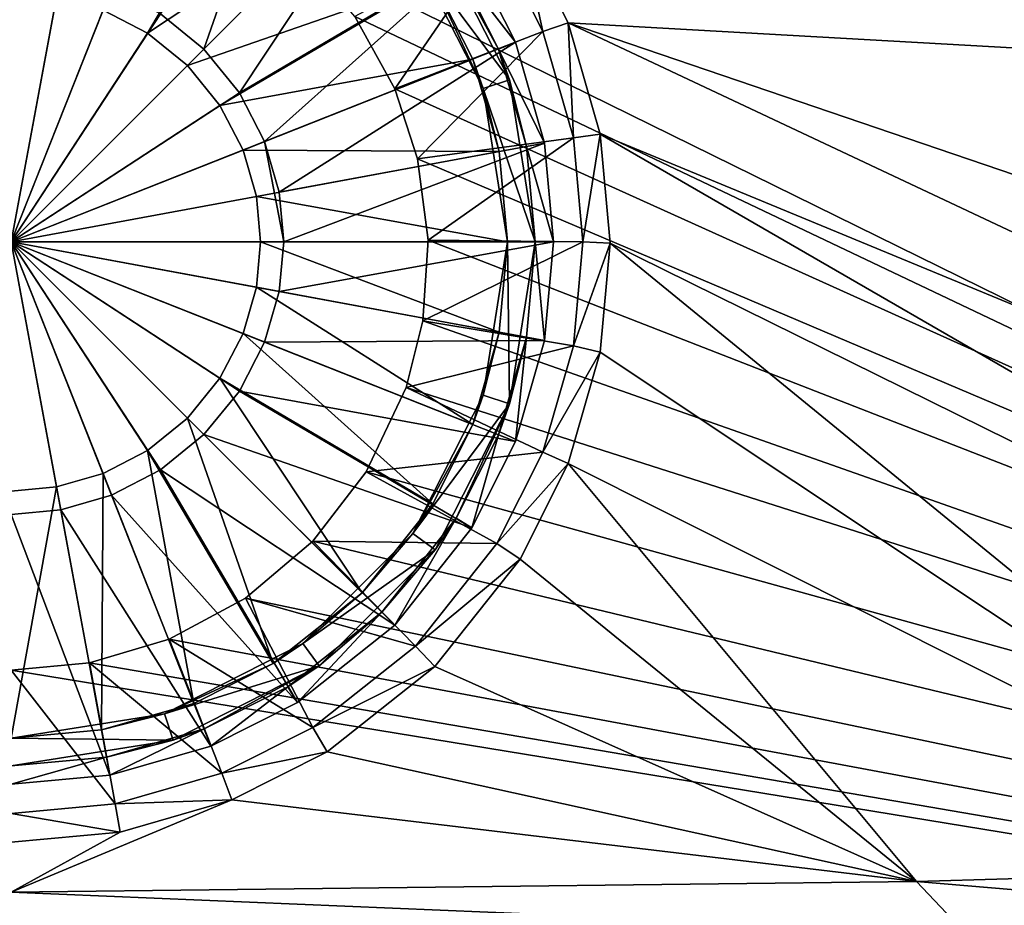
# Model space of a CAD drawing. Header units: metres. Extents: x -1004 to 0, y -808 to 0.
# Tile 48 of 96: x -501 to -394, y -742 to -646. Entities that reach past the tile are written whole.
import ezdxf

# ---------------------------------------------------------------- set-up
doc = ezdxf.new("R2010")
doc.units = ezdxf.units.M

msp = doc.modelspace()

# ---------------------------------------------------------------- linework, layer by layer
at = {"layer": 'top0123413'}
for points in [[(-217.024689, -763.271118, 90), (-470.61264, -638.481506, 90), (-10, -10, 90)], [(-446.666656, -635.821777, 108.924751), (-449.186218, -637.227966, 100.29789), (-444.19281, -647.143677, 100.124809)], [(-75.543327, -666.815796, 108.383751), (-72.863602, -635.790283, 108.925301), (-446.666656, -635.821777, 108.924751)], [(-441.436462, -646.210693, 108.743408), (-75.543327, -666.815796, 108.383751), (-446.666656, -635.821777, 108.924751)], [(-441.436462, -646.210693, 108.743408), (-446.666656, -635.821777, 108.924751), (-444.19281, -647.143677, 100.124809)], [(-449.186218, -637.227966, 100.29789), (-464.635803, -645.519958, 90), (-460.300934, -653.400208, 90)], [(-444.19281, -647.143677, 100.124809), (-449.186218, -637.227966, 100.29789), (-460.300934, -653.400208, 90)], [(-464.635803, -645.519958, 90), (-470.61264, -638.481506, 90), (-217.024689, -763.271118, 90)], [(-217.024689, -763.271118, 90), (-460.300934, -653.400208, 90), (-464.635803, -645.519958, 90)], [(-441.436462, -646.210693, 108.743408), (-444.19281, -647.143677, 100.124809), (-440.863068, -658.717896, 99.922783)], [(-255.874863, -733.559692, 107.218727), (-441.436462, -646.210693, 108.743408), (-437.949738, -658.335693, 108.531769)], [(-255.874863, -733.559692, 107.218727), (-196.51123, -729.609436, 107.287682), (-441.436462, -646.210693, 108.743408)], [(-196.51123, -729.609436, 107.287682), (-75.543327, -666.815796, 108.383751), (-441.436462, -646.210693, 108.743408)], [(-437.949738, -658.335693, 108.531769), (-441.436462, -646.210693, 108.743408), (-440.863068, -658.717896, 99.922783)], [(-444.19281, -647.143677, 100.124809), (-460.300934, -653.400208, 90), (-457.822479, -660.988586, 90)], [(-440.863068, -658.717896, 99.922783), (-444.19281, -647.143677, 100.124809), (-457.822479, -660.988586, 90)], [(-457.822479, -660.988586, 90), (-460.300934, -653.400208, 90), (-217.024689, -763.271118, 90)], [(-440.863068, -658.717896, 99.922783), (-457.822479, -660.988586, 90), (-456.670807, -669.859314, 90)], [(-439.823486, -670.037109, 99.725204), (-440.863068, -658.717896, 99.922783), (-456.670807, -669.859314, 90)], [(-437.949738, -658.335693, 108.531769), (-440.863068, -658.717896, 99.922783), (-439.823486, -670.037109, 99.725204)], [(-436.861908, -670.190369, 108.324844), (-437.949738, -658.335693, 108.531769), (-439.823486, -670.037109, 99.725204)], [(-303.401001, -736.096741, 107.174446), (-437.949738, -658.335693, 108.531769), (-436.861908, -670.190369, 108.324844)], [(-303.401001, -736.096741, 107.174446), (-255.874863, -733.559692, 107.218727), (-437.949738, -658.335693, 108.531769)], [(-456.670807, -669.859314, 90), (-457.822479, -660.988586, 90), (-217.024689, -763.271118, 90)], [(-439.823486, -670.037109, 99.725204), (-456.670807, -669.859314, 90), (-457.254608, -678.631104, 90)], [(-217.024689, -763.271118, 90), (-457.254608, -678.631104, 90), (-456.670807, -669.859314, 90)], [(-440.86087, -681.350769, 99.527725), (-439.823486, -670.037109, 99.725204), (-457.254608, -678.631104, 90)], [(-436.861908, -670.190369, 108.324844), (-439.823486, -670.037109, 99.725204), (-440.86087, -681.350769, 99.527725)], [(-437.949738, -682.045044, 108.11792), (-436.861908, -670.190369, 108.324844), (-440.86087, -681.350769, 99.527725)], [(-436.861908, -670.190369, 108.324844), (-437.949738, -682.045044, 108.11792), (-353.664551, -738.182129, 107.138046)], [(-353.664551, -738.182129, 107.138046), (-303.401001, -736.096741, 107.174446), (-436.861908, -670.190369, 108.324844)], [(-440.86087, -681.350769, 99.527725), (-457.254608, -678.631104, 90), (-459.069885, -685.87146, 90)], [(-459.069885, -685.87146, 90), (-457.254608, -678.631104, 90), (-217.024689, -763.271118, 90)], [(-444.188354, -692.925598, 99.325684), (-440.86087, -681.350769, 99.527725), (-459.069885, -685.87146, 90)], [(-437.949738, -682.045044, 108.11792), (-440.86087, -681.350769, 99.527725), (-444.188354, -692.925598, 99.325684)], [(-441.436462, -694.170044, 107.906281), (-437.949738, -682.045044, 108.11792), (-444.188354, -692.925598, 99.325684)], [(-437.949738, -682.045044, 108.11792), (-441.436462, -694.170044, 107.906281), (-353.664551, -738.182129, 107.138046)], [(-444.188354, -692.925598, 99.325684), (-459.069885, -685.87146, 90), (-463.392822, -695.056335, 90)], [(-463.392822, -695.056335, 90), (-459.069885, -685.87146, 90), (-217.024689, -763.271118, 90)], [(-449.181946, -702.845642, 99.152527), (-444.188354, -692.925598, 99.325684), (-463.392822, -695.056335, 90)], [(-441.436462, -694.170044, 107.906281), (-444.188354, -692.925598, 99.325684), (-449.181946, -702.845642, 99.152527)], [(-449.181946, -702.845642, 99.152527), (-463.392822, -695.056335, 90), (-469.208771, -702.596619, 90)], [(-217.024689, -763.271118, 90), (-469.208771, -702.596619, 90), (-463.392822, -695.056335, 90)], [(-446.666656, -704.55896, 107.724937), (-441.436462, -694.170044, 107.906281), (-449.181946, -702.845642, 99.152527)], [(-441.436462, -694.170044, 107.906281), (-446.666656, -704.55896, 107.724937), (-403.542206, -739.649902, 107.112427)], [(-353.664551, -738.182129, 107.138046), (-441.436462, -694.170044, 107.906281), (-403.542206, -739.649902, 107.112427)], [(-458.037872, -714.010071, 98.957649), (-469.208771, -702.596619, 90), (-476.532684, -708.799988, 90)], [(-476.532684, -708.799988, 90), (-469.208771, -702.596619, 90), (-217.024689, -763.271118, 90)], [(-458.037872, -714.010071, 98.957649), (-449.181946, -702.845642, 99.152527), (-469.208771, -702.596619, 90)], [(-446.666656, -704.55896, 107.724937), (-449.181946, -702.845642, 99.152527), (-458.037872, -714.010071, 98.957649)], [(-455.945892, -716.256104, 107.52076), (-446.666656, -704.55896, 107.724937), (-458.037872, -714.010071, 98.957649)], [(-403.542206, -739.649902, 107.112427), (-446.666656, -704.55896, 107.724937), (-455.945892, -716.256104, 107.52076)], [(-469.204803, -722.86676, 98.803055), (-476.532684, -708.799988, 90), (-484.840179, -713.259583, 90)], [(-484.840179, -713.259583, 90), (-476.532684, -708.799988, 90), (-217.024689, -763.271118, 90)], [(-469.204803, -722.86676, 98.803055), (-458.037872, -714.010071, 98.957649), (-476.532684, -708.799988, 90)], [(-479.124207, -727.859497, 98.715912), (-484.840179, -713.259583, 90), (-493.500549, -715.832275, 90)], [(-217.024689, -763.271118, 90), (-493.500549, -715.832275, 90), (-484.840179, -713.259583, 90)], [(-479.124207, -727.859497, 98.715912), (-469.204803, -722.86676, 98.803055), (-484.840179, -713.259583, 90)], [(-455.945892, -716.256104, 107.52076), (-458.037872, -714.010071, 98.957649), (-469.204803, -722.86676, 98.803055)], [(-490.70047, -731.187622, 98.657814), (-493.500549, -715.832275, 90), (-502.018646, -716.639648, 90)], [(-502.018646, -716.639648, 90), (-493.500549, -715.832275, 90), (-217.024689, -763.271118, 90)], [(-490.70047, -731.187622, 98.657814), (-479.124207, -727.859497, 98.715912), (-493.500549, -715.832275, 90)], [(-467.644836, -725.533936, 107.358818), (-455.945892, -716.256104, 107.52076), (-469.204803, -722.86676, 98.803055)], [(-455.945892, -716.256104, 107.52076), (-467.644836, -725.533936, 107.358818), (-403.542206, -739.649902, 107.112427)], [(-787.024658, -763.271118, 90), (-502.018646, -716.639648, 90), (-217.024689, -763.271118, 90)], [(-502.018646, -732.225952, 98.639694), (-490.70047, -731.187622, 98.657814), (-502.018646, -716.639648, 90)], [(-467.644836, -725.533936, 107.358818), (-469.204803, -722.86676, 98.803055), (-479.124207, -727.859497, 98.715912)], [(-478.035339, -730.763306, 107.26754), (-467.644836, -725.533936, 107.358818), (-479.124207, -727.859497, 98.715912)], [(-467.644836, -725.533936, 107.358818), (-478.035339, -730.763306, 107.26754), (-403.542206, -739.649902, 107.112427)], [(-478.035339, -730.763306, 107.26754), (-479.124207, -727.859497, 98.715912), (-490.70047, -731.187622, 98.657814)], [(-490.16217, -734.249512, 107.206688), (-490.70047, -731.187622, 98.657814), (-502.018646, -732.225952, 98.639694)], [(-403.542206, -739.649902, 107.112427), (-478.035339, -730.763306, 107.26754), (-502.018616, -740.803467, 107.092285)], [(-478.035339, -730.763306, 107.26754), (-490.16217, -734.249512, 107.206688), (-502.018616, -740.803467, 107.092285)], [(-490.16217, -734.249512, 107.206688), (-478.035339, -730.763306, 107.26754), (-490.70047, -731.187622, 98.657814)], [(-502.018646, -735.337219, 107.187698), (-490.16217, -734.249512, 107.206688), (-502.018646, -732.225952, 98.639694)], [(-502.018616, -740.803467, 107.092285), (-490.16217, -734.249512, 107.206688), (-502.018646, -735.337219, 107.187698)], [(-353.664551, -738.182129, 107.138046), (-403.542206, -739.649902, 107.112427), (-346.450989, -744.4599, 134.737961)], [(-403.542206, -739.649902, 107.112427), (-502.018616, -740.803467, 107.092285), (-398.302673, -745.139038, 134.642822)], [(-346.450989, -744.4599, 134.737961), (-403.542206, -739.649902, 107.112427), (-398.302673, -745.139038, 134.642822)], [(-398.302673, -745.139038, 134.642822), (-502.018616, -740.803467, 107.092285), (-605.734558, -745.139038, 134.642822)]]:
    msp.add_3dface(points, dxfattribs=at)
at = {"layer": 'top0123419'}
for points in [[(-481.051636, -649.073059, 115.948647), (-470.890594, -619.920166, 111.452499), (-485.792908, -645.221558, 115.948647)], [(-460.299591, -628.320984, 111.452499), (-470.890594, -619.920166, 111.452499), (-481.051636, -649.073059, 115.948647)], [(-473.526306, -624.169006, 109.382034), (-487.179199, -647.34198, 113.182106), (-492.03656, -644.825562, 113.182106)], [(-473.526306, -624.169006, 109.382034), (-463.835083, -631.856506, 109.382034), (-487.179199, -647.34198, 113.182106)], [(-477.200134, -653.814331, 115.948647), (-460.299591, -628.320984, 111.452499), (-481.051636, -649.073059, 115.948647)], [(-451.898743, -638.912048, 111.452499), (-460.299591, -628.320984, 111.452499), (-477.200134, -653.814331, 115.948647)], [(-463.835083, -631.856506, 109.382034), (-482.842987, -650.864441, 113.182106), (-487.179199, -647.34198, 113.182106)], [(-463.835083, -631.856506, 109.382034), (-456.147552, -641.547729, 109.382034), (-482.842987, -650.864441, 113.182106)], [(-455.904877, -636.536499, 101.509148), (-447.808624, -652.426331, 101.509148), (-458.331909, -638.299866, 101.509148)], [(-447.808624, -652.426331, 101.509148), (-455.904877, -636.536499, 101.509148), (-449.020721, -649.059326, 108.797256)], [(-449.020721, -649.059326, 108.797256), (-455.904877, -636.536499, 101.509148), (-453.598236, -639.966309, 108.797249)], [(-450.661774, -653.353333, 101.509148), (-456.147552, -641.547729, 109.382034), (-458.331909, -638.299866, 101.509148)], [(-447.808624, -652.426331, 101.509148), (-450.661774, -653.353333, 101.509148), (-458.331909, -638.299866, 101.509148)], [(-474.448639, -659.125488, 115.948647), (-451.898743, -638.912048, 111.452499), (-477.200134, -653.814331, 115.948647)], [(-474.448639, -659.125488, 115.948647), (-447.161194, -648.323181, 111.452507), (-451.898743, -638.912048, 111.452499)], [(-453.598236, -639.966309, 108.797249), (-451.898743, -638.912048, 108.389137), (-447.161194, -648.323181, 108.389137)], [(-447.161194, -648.323181, 108.389137), (-451.898743, -638.912048, 108.389137), (-447.161194, -648.323181, 111.452507)], [(-451.898743, -638.912048, 108.389137), (-451.898743, -638.912048, 111.452499), (-447.161194, -648.323181, 111.452507)], [(-496.62326, -640.883179, 115.948647), (-502.018829, -640.388123, 115.948647), (-502.018829, -670.040283, 117.452507)], [(-449.020721, -649.059326, 108.797256), (-453.598236, -639.966309, 108.797249), (-447.161194, -648.323181, 108.389137)], [(-491.104034, -642.470093, 115.948647), (-496.62326, -640.883179, 115.948647), (-502.018829, -670.040283, 117.452507)], [(-456.147552, -641.547729, 109.382034), (-479.320557, -655.200623, 113.182106), (-482.842987, -650.864441, 113.182106)], [(-456.147552, -641.547729, 109.382034), (-451.810089, -650.163574, 109.382034), (-479.320557, -655.200623, 113.182106)], [(-451.810089, -650.163574, 109.382034), (-456.147552, -641.547729, 109.382034), (-450.661774, -653.353333, 101.509148)], [(-485.792908, -645.221558, 115.948647), (-491.104034, -642.470093, 115.948647), (-502.018829, -670.040283, 117.452507)], [(-502.018829, -642.921509, 113.182106), (-497.084229, -643.374268, 113.182106), (-502.018829, -670.040283, 114.452507)], [(-497.084229, -643.374268, 113.182106), (-492.03656, -644.825562, 113.182106), (-502.018829, -670.040283, 114.452507)], [(-492.03656, -644.825562, 113.182106), (-487.179199, -647.34198, 113.182106), (-502.018829, -670.040283, 114.452507)], [(-481.051636, -649.073059, 115.948647), (-485.792908, -645.221558, 115.948647), (-502.018829, -670.040283, 117.452507)], [(-487.179199, -647.34198, 113.182106), (-482.842987, -650.864441, 113.182106), (-502.018829, -670.040283, 114.452507)], [(-477.200134, -653.814331, 115.948647), (-481.051636, -649.073059, 115.948647), (-502.018829, -670.040283, 117.452507)], [(-472.861755, -664.644653, 115.948647), (-447.161194, -648.323181, 111.452507), (-474.448639, -659.125488, 115.948647)], [(-444.003937, -659.304138, 111.452507), (-447.161194, -648.323181, 111.452507), (-472.861755, -664.644653, 115.948647)], [(-449.020721, -649.059326, 108.797256), (-447.161194, -648.323181, 108.389137), (-444.003937, -659.304138, 108.389137)], [(-445.97049, -659.66803, 108.797256), (-449.020721, -649.059326, 108.797256), (-444.003937, -659.304138, 108.389137)], [(-445.97049, -659.66803, 108.797256), (-447.808624, -652.426331, 101.509148), (-449.020721, -649.059326, 108.797256)], [(-444.003937, -659.304138, 108.389137), (-447.161194, -648.323181, 108.389137), (-444.003937, -659.304138, 111.452507)], [(-447.161194, -648.323181, 108.389137), (-447.161194, -648.323181, 111.452507), (-444.003937, -659.304138, 111.452507)], [(-451.810089, -650.163574, 109.382034), (-476.804138, -660.057983, 113.182106), (-479.320557, -655.200623, 113.182106)], [(-451.810089, -650.163574, 109.382034), (-448.92041, -660.213928, 109.382042), (-476.804138, -660.057983, 113.182106)], [(-448.92041, -660.213928, 109.382042), (-451.810089, -650.163574, 109.382034), (-450.661774, -653.353333, 101.509148)], [(-482.842987, -650.864441, 113.182106), (-479.320557, -655.200623, 113.182106), (-502.018829, -670.040283, 114.452507)], [(-447.808624, -652.426331, 101.509148), (-445.018829, -670.040283, 101.509148), (-450.661774, -653.353333, 101.509148)], [(-448.92041, -660.213928, 109.382042), (-450.661774, -653.353333, 101.509148), (-448.018829, -670.040283, 101.509148)], [(-445.018829, -670.040283, 101.509148), (-448.018829, -670.040283, 101.509148), (-450.661774, -653.353333, 101.509148)], [(-445.018829, -670.040283, 101.509148), (-447.808624, -652.426331, 101.509148), (-445.97049, -659.66803, 108.797256)], [(-474.448639, -659.125488, 115.948647), (-477.200134, -653.814331, 115.948647), (-502.018829, -670.040283, 117.452507)], [(-479.320557, -655.200623, 113.182106), (-476.804138, -660.057983, 113.182106), (-502.018829, -670.040283, 114.452507)], [(-474.448639, -659.125488, 115.948647), (-502.018829, -670.040283, 117.452507), (-472.36673, -670.040283, 115.948647)], [(-472.36673, -670.040283, 115.948647), (-472.861755, -664.644653, 115.948647), (-474.448639, -659.125488, 115.948647)], [(-444.003937, -659.304138, 111.452507), (-472.861755, -664.644653, 115.948647), (-472.36673, -670.040283, 115.948647)], [(-443.01889, -670.040283, 111.452507), (-444.003937, -659.304138, 111.452507), (-472.36673, -670.040283, 115.948647)], [(-445.97049, -659.66803, 108.797256), (-444.003937, -659.304138, 108.389137), (-443.01889, -670.040283, 108.389137)], [(-445.018829, -670.040283, 108.797256), (-445.97049, -659.66803, 108.797256), (-443.01889, -670.040283, 108.389137)], [(-445.018829, -670.040283, 108.797256), (-445.018829, -670.040283, 101.509148), (-445.97049, -659.66803, 108.797256)], [(-443.01889, -670.040283, 108.389137), (-444.003937, -659.304138, 108.389137), (-443.01889, -670.040283, 111.452507)], [(-444.003937, -659.304138, 108.389137), (-444.003937, -659.304138, 111.452507), (-443.01889, -670.040283, 111.452507)], [(-476.804138, -660.057983, 113.182106), (-475.352814, -665.105652, 113.182106), (-502.018829, -670.040283, 114.452507)], [(-448.92041, -660.213928, 109.382042), (-475.352814, -665.105652, 113.182106), (-476.804138, -660.057983, 113.182106)], [(-448.92041, -660.213928, 109.382042), (-448.018829, -670.040283, 109.382042), (-475.352814, -665.105652, 113.182106)], [(-448.018829, -670.040283, 109.382042), (-448.92041, -660.213928, 109.382042), (-448.018829, -670.040283, 101.509148)], [(-475.352814, -665.105652, 113.182106), (-474.900085, -670.040283, 113.182106), (-502.018829, -670.040283, 114.452507)], [(-448.018829, -670.040283, 109.382042), (-474.900085, -670.040283, 113.182106), (-475.352814, -665.105652, 113.182106)], [(-502.018829, -699.692383, 115.948647), (-496.62326, -699.197388, 115.948647), (-502.018829, -670.040283, 117.452507)], [(-496.62326, -699.197388, 115.948647), (-491.104034, -697.610474, 115.948647), (-502.018829, -670.040283, 117.452507)], [(-491.104034, -697.610474, 115.948647), (-485.792908, -694.858948, 115.948647), (-502.018829, -670.040283, 117.452507)], [(-485.792908, -694.858948, 115.948647), (-481.051636, -691.007507, 115.948647), (-502.018829, -670.040283, 117.452507)], [(-481.051636, -691.007507, 115.948647), (-477.200134, -686.266235, 115.948647), (-502.018829, -670.040283, 117.452507)], [(-477.200134, -686.266235, 115.948647), (-474.448639, -680.955078, 115.948647), (-502.018829, -670.040283, 117.452507)], [(-472.36673, -670.040283, 115.948647), (-502.018829, -670.040283, 117.452507), (-472.861755, -675.435852, 115.948647)], [(-502.018829, -670.040283, 117.452507), (-474.448639, -680.955078, 115.948647), (-472.861755, -675.435852, 115.948647)], [(-474.900085, -670.040283, 113.182106), (-475.352814, -674.974915, 113.182106), (-502.018829, -670.040283, 114.452507)], [(-475.352814, -674.974915, 113.182106), (-476.804138, -680.022522, 113.182106), (-502.018829, -670.040283, 114.452507)], [(-476.804138, -680.022522, 113.182106), (-479.320557, -684.879944, 113.182106), (-502.018829, -670.040283, 114.452507)], [(-479.320557, -684.879944, 113.182106), (-482.842987, -689.216125, 113.182106), (-502.018829, -670.040283, 114.452507)], [(-482.842987, -689.216125, 113.182106), (-487.179199, -692.738586, 113.182106), (-502.018829, -670.040283, 114.452507)], [(-487.179199, -692.738586, 113.182106), (-492.03656, -695.255005, 113.182106), (-502.018829, -670.040283, 114.452507)], [(-492.03656, -695.255005, 113.182106), (-497.084229, -696.706299, 113.182106), (-502.018829, -670.040283, 114.452507)], [(-497.084229, -696.706299, 113.182106), (-502.018829, -697.159058, 113.182106), (-502.018829, -670.040283, 114.452507)], [(-448.92041, -679.866577, 109.382042), (-475.352814, -674.974915, 113.182106), (-474.900085, -670.040283, 113.182106)], [(-448.018829, -670.040283, 109.382042), (-448.92041, -679.866577, 109.382042), (-474.900085, -670.040283, 113.182106)], [(-444.003937, -680.776428, 111.452507), (-443.01889, -670.040283, 111.452507), (-472.861755, -675.435852, 115.948647)], [(-472.861755, -675.435852, 115.948647), (-443.01889, -670.040283, 111.452507), (-472.36673, -670.040283, 115.948647)], [(-448.018829, -670.040283, 101.509148), (-450.661774, -686.727173, 101.509148), (-448.92041, -679.866577, 109.382042)], [(-447.808624, -687.654236, 101.509148), (-450.661774, -686.727173, 101.509148), (-448.018829, -670.040283, 101.509148)], [(-448.018829, -670.040283, 109.382042), (-448.018829, -670.040283, 101.509148), (-448.92041, -679.866577, 109.382042)], [(-445.018829, -670.040283, 101.509148), (-447.808624, -687.654236, 101.509148), (-448.018829, -670.040283, 101.509148)], [(-445.97049, -680.412476, 108.797256), (-447.808624, -687.654236, 101.509148), (-445.018829, -670.040283, 101.509148)], [(-444.003937, -680.776428, 108.389137), (-445.97049, -680.412476, 108.797256), (-445.018829, -670.040283, 108.797256)], [(-445.018829, -670.040283, 108.797256), (-445.97049, -680.412476, 108.797256), (-445.018829, -670.040283, 101.509148)], [(-443.01889, -670.040283, 108.389137), (-444.003937, -680.776428, 108.389137), (-445.018829, -670.040283, 108.797256)], [(-443.01889, -670.040283, 111.452507), (-444.003937, -680.776428, 111.452507), (-443.01889, -670.040283, 108.389137)], [(-444.003937, -680.776428, 111.452507), (-444.003937, -680.776428, 108.389137), (-443.01889, -670.040283, 108.389137)], [(-451.810089, -689.916931, 109.382042), (-476.804138, -680.022522, 113.182106), (-475.352814, -674.974915, 113.182106)], [(-448.92041, -679.866577, 109.382042), (-451.810089, -689.916931, 109.382042), (-475.352814, -674.974915, 113.182106)], [(-474.448639, -680.955078, 115.948647), (-444.003937, -680.776428, 111.452507), (-472.861755, -675.435852, 115.948647)], [(-456.147552, -698.532776, 109.382042), (-479.320557, -684.879944, 113.182106), (-476.804138, -680.022522, 113.182106)], [(-451.810089, -689.916931, 109.382042), (-456.147552, -698.532776, 109.382042), (-476.804138, -680.022522, 113.182106)], [(-448.92041, -679.866577, 109.382042), (-450.661774, -686.727173, 101.509148), (-451.810089, -689.916931, 109.382042)], [(-477.200134, -686.266235, 115.948647), (-447.161194, -691.757385, 111.452507), (-474.448639, -680.955078, 115.948647)], [(-447.161194, -691.757385, 111.452507), (-444.003937, -680.776428, 111.452507), (-474.448639, -680.955078, 115.948647)], [(-447.161194, -691.757385, 108.389137), (-449.020721, -691.02124, 108.797256), (-445.97049, -680.412476, 108.797256)], [(-445.97049, -680.412476, 108.797256), (-449.020721, -691.02124, 108.797256), (-447.808624, -687.654236, 101.509148)], [(-444.003937, -680.776428, 108.389137), (-447.161194, -691.757385, 108.389137), (-445.97049, -680.412476, 108.797256)], [(-444.003937, -680.776428, 111.452507), (-447.161194, -691.757385, 111.452507), (-444.003937, -680.776428, 108.389137)], [(-447.161194, -691.757385, 111.452507), (-447.161194, -691.757385, 108.389137), (-444.003937, -680.776428, 108.389137)], [(-463.835083, -708.22406, 109.382042), (-482.842987, -689.216125, 113.182106), (-479.320557, -684.879944, 113.182106)], [(-456.147552, -698.532776, 109.382042), (-463.835083, -708.22406, 109.382042), (-479.320557, -684.879944, 113.182106)], [(-481.051636, -691.007507, 115.948647), (-451.898743, -701.168518, 111.452507), (-477.200134, -686.266235, 115.948647)], [(-451.898743, -701.168518, 111.452507), (-447.161194, -691.757385, 111.452507), (-477.200134, -686.266235, 115.948647)], [(-450.661774, -686.727173, 101.509148), (-458.331909, -701.780701, 101.509148), (-451.810089, -689.916931, 109.382042)], [(-450.661774, -686.727173, 101.509148), (-447.808624, -687.654236, 101.509148), (-458.331909, -701.780701, 101.509148)], [(-447.808624, -687.654236, 101.509148), (-455.904877, -703.544006, 101.509148), (-458.331909, -701.780701, 101.509148)], [(-447.808624, -687.654236, 101.509148), (-453.598236, -700.114258, 108.797256), (-455.904877, -703.544006, 101.509148)], [(-449.020721, -691.02124, 108.797256), (-453.598236, -700.114258, 108.797256), (-447.808624, -687.654236, 101.509148)], [(-473.526306, -715.91156, 109.382042), (-487.179199, -692.738586, 113.182106), (-482.842987, -689.216125, 113.182106)], [(-463.835083, -708.22406, 109.382042), (-473.526306, -715.91156, 109.382042), (-482.842987, -689.216125, 113.182106)], [(-451.810089, -689.916931, 109.382042), (-458.331909, -701.780701, 101.509148), (-456.147552, -698.532776, 109.382042)], [(-485.792908, -694.858948, 115.948647), (-460.299591, -711.759521, 111.452507), (-481.051636, -691.007507, 115.948647)], [(-460.299591, -711.759521, 111.452507), (-451.898743, -701.168518, 111.452507), (-481.051636, -691.007507, 115.948647)], [(-451.898743, -701.168518, 108.389137), (-453.598236, -700.114258, 108.797256), (-449.020721, -691.02124, 108.797256)], [(-447.161194, -691.757385, 108.389137), (-451.898743, -701.168518, 108.389137), (-449.020721, -691.02124, 108.797256)], [(-447.161194, -691.757385, 111.452507), (-451.898743, -701.168518, 111.452507), (-447.161194, -691.757385, 108.389137)], [(-451.898743, -701.168518, 111.452507), (-451.898743, -701.168518, 108.389137), (-447.161194, -691.757385, 108.389137)], [(-482.142151, -720.249023, 109.382042), (-492.03656, -695.255005, 113.182106), (-487.179199, -692.738586, 113.182106)], [(-473.526306, -715.91156, 109.382042), (-482.142151, -720.249023, 109.382042), (-487.179199, -692.738586, 113.182106)], [(-491.104034, -697.610474, 115.948647), (-470.890594, -720.1604, 111.452507), (-485.792908, -694.858948, 115.948647)], [(-470.890594, -720.1604, 111.452507), (-460.299591, -711.759521, 111.452507), (-485.792908, -694.858948, 115.948647)], [(-492.192505, -723.138733, 109.382042), (-497.084229, -696.706299, 113.182106), (-492.03656, -695.255005, 113.182106)], [(-482.142151, -720.249023, 109.382042), (-492.192505, -723.138733, 109.382042), (-492.03656, -695.255005, 113.182106)], [(-492.192505, -723.138733, 109.382042), (-502.018829, -724.040283, 109.382042), (-497.084229, -696.706299, 113.182106)], [(-502.018829, -724.040283, 109.382042), (-502.018829, -697.159058, 113.182106), (-497.084229, -696.706299, 113.182106)], [(-496.62326, -699.197388, 115.948647), (-480.301758, -724.897949, 111.452507), (-491.104034, -697.610474, 115.948647)], [(-480.301758, -724.897949, 111.452507), (-470.890594, -720.1604, 111.452507), (-491.104034, -697.610474, 115.948647)], [(-502.018829, -699.692383, 115.948647), (-491.282684, -728.055176, 111.452507), (-496.62326, -699.197388, 115.948647)], [(-491.282684, -728.055176, 111.452507), (-480.301758, -724.897949, 111.452507), (-496.62326, -699.197388, 115.948647)], [(-458.331909, -701.780701, 101.509148), (-463.835083, -708.22406, 109.382042), (-456.147552, -698.532776, 109.382042)], [(-502.018829, -729.040222, 111.452507), (-491.282684, -728.055176, 111.452507), (-502.018829, -699.692383, 115.948647)], [(-460.299591, -711.759521, 108.389137), (-461.713745, -710.345337, 108.797256), (-453.598236, -700.114258, 108.797256)], [(-453.598236, -700.114258, 108.797256), (-461.713745, -710.345337, 108.797256), (-455.904877, -703.544006, 101.509148)], [(-451.898743, -701.168518, 108.389137), (-460.299591, -711.759521, 108.389137), (-453.598236, -700.114258, 108.797256)], [(-451.898743, -701.168518, 111.452507), (-460.299591, -711.759521, 111.452507), (-451.898743, -701.168518, 108.389137)], [(-460.299591, -711.759521, 111.452507), (-460.299591, -711.759521, 108.389137), (-451.898743, -701.168518, 108.389137)], [(-458.331909, -701.780701, 101.509148), (-470.278442, -713.727173, 101.509148), (-463.835083, -708.22406, 109.382042)], [(-458.331909, -701.780701, 101.509148), (-455.904877, -703.544006, 101.509148), (-470.278442, -713.727173, 101.509148)], [(-455.904877, -703.544006, 101.509148), (-468.515076, -716.154236, 101.509148), (-470.278442, -713.727173, 101.509148)], [(-455.904877, -703.544006, 101.509148), (-461.713745, -710.345337, 108.797256), (-468.515076, -716.154236, 101.509148)], [(-470.278442, -713.727173, 101.509148), (-473.526306, -715.91156, 109.382042), (-463.835083, -708.22406, 109.382042)], [(-470.890594, -720.1604, 108.389137), (-471.944855, -718.460876, 108.797256), (-461.713745, -710.345337, 108.797256)], [(-461.713745, -710.345337, 108.797256), (-471.944855, -718.460876, 108.797256), (-468.515076, -716.154236, 101.509148)], [(-460.299591, -711.759521, 108.389137), (-470.890594, -720.1604, 108.389137), (-461.713745, -710.345337, 108.797256)], [(-460.299591, -711.759521, 111.452507), (-470.890594, -720.1604, 111.452507), (-460.299591, -711.759521, 108.389137)], [(-470.890594, -720.1604, 111.452507), (-470.890594, -720.1604, 108.389137), (-460.299591, -711.759521, 108.389137)], [(-470.278442, -713.727173, 101.509148), (-485.331909, -721.397339, 101.509148), (-473.526306, -715.91156, 109.382042)], [(-470.278442, -713.727173, 101.509148), (-468.515076, -716.154236, 101.509148), (-485.331909, -721.397339, 101.509148)], [(-485.331909, -721.397339, 101.509148), (-482.142151, -720.249023, 109.382042), (-473.526306, -715.91156, 109.382042)], [(-468.515076, -716.154236, 101.509148), (-484.404877, -724.250488, 101.509148), (-485.331909, -721.397339, 101.509148)], [(-468.515076, -716.154236, 101.509148), (-481.037903, -723.038391, 108.797256), (-484.404877, -724.250488, 101.509148)], [(-468.515076, -716.154236, 101.509148), (-471.944855, -718.460876, 108.797256), (-481.037903, -723.038391, 108.797256)], [(-480.301758, -724.897949, 108.389137), (-481.037903, -723.038391, 108.797256), (-471.944855, -718.460876, 108.797256)], [(-470.890594, -720.1604, 108.389137), (-480.301758, -724.897949, 108.389137), (-471.944855, -718.460876, 108.797256)], [(-482.142151, -720.249023, 109.382042), (-485.331909, -721.397339, 101.509148), (-492.192505, -723.138733, 109.382042)], [(-470.890594, -720.1604, 111.452507), (-480.301758, -724.897949, 111.452507), (-470.890594, -720.1604, 108.389137)], [(-480.301758, -724.897949, 111.452507), (-480.301758, -724.897949, 108.389137), (-470.890594, -720.1604, 108.389137)], [(-485.331909, -721.397339, 101.509148), (-502.018829, -724.040283, 101.509148), (-492.192505, -723.138733, 109.382042)], [(-485.331909, -721.397339, 101.509148), (-484.404877, -724.250488, 101.509148), (-502.018829, -724.040283, 101.509148)], [(-491.282684, -728.055176, 108.389137), (-491.646606, -726.088623, 108.797256), (-481.037903, -723.038391, 108.797256)], [(-481.037903, -723.038391, 108.797256), (-491.646606, -726.088623, 108.797256), (-484.404877, -724.250488, 101.509148)], [(-480.301758, -724.897949, 108.389137), (-491.282684, -728.055176, 108.389137), (-481.037903, -723.038391, 108.797256)], [(-492.192505, -723.138733, 109.382042), (-502.018829, -724.040283, 101.509148), (-502.018829, -724.040283, 109.382042)], [(-484.404877, -724.250488, 101.509148), (-502.018829, -727.040283, 101.509148), (-502.018829, -724.040283, 101.509148)], [(-484.404877, -724.250488, 101.509148), (-491.646606, -726.088623, 108.797256), (-502.018829, -727.040283, 101.509148)], [(-480.301758, -724.897949, 108.389137), (-480.301758, -724.897949, 111.452507), (-491.282684, -728.055176, 108.389137)], [(-480.301758, -724.897949, 111.452507), (-491.282684, -728.055176, 111.452507), (-491.282684, -728.055176, 108.389137)], [(-491.282684, -728.055176, 108.389137), (-502.018829, -729.040222, 108.389137), (-491.646606, -726.088623, 108.797256)], [(-502.018829, -729.040222, 108.389137), (-502.018829, -727.040283, 108.797256), (-491.646606, -726.088623, 108.797256)], [(-491.646606, -726.088623, 108.797256), (-502.018829, -727.040283, 108.797256), (-502.018829, -727.040283, 101.509148)], [(-491.282684, -728.055176, 108.389137), (-491.282684, -728.055176, 111.452507), (-502.018829, -729.040222, 111.452507)], [(-491.282684, -728.055176, 108.389137), (-502.018829, -729.040222, 111.452507), (-502.018829, -729.040222, 108.389137)]]:
    msp.add_3dface(points, dxfattribs=at)

doc.saveas('drawing.dxf')
